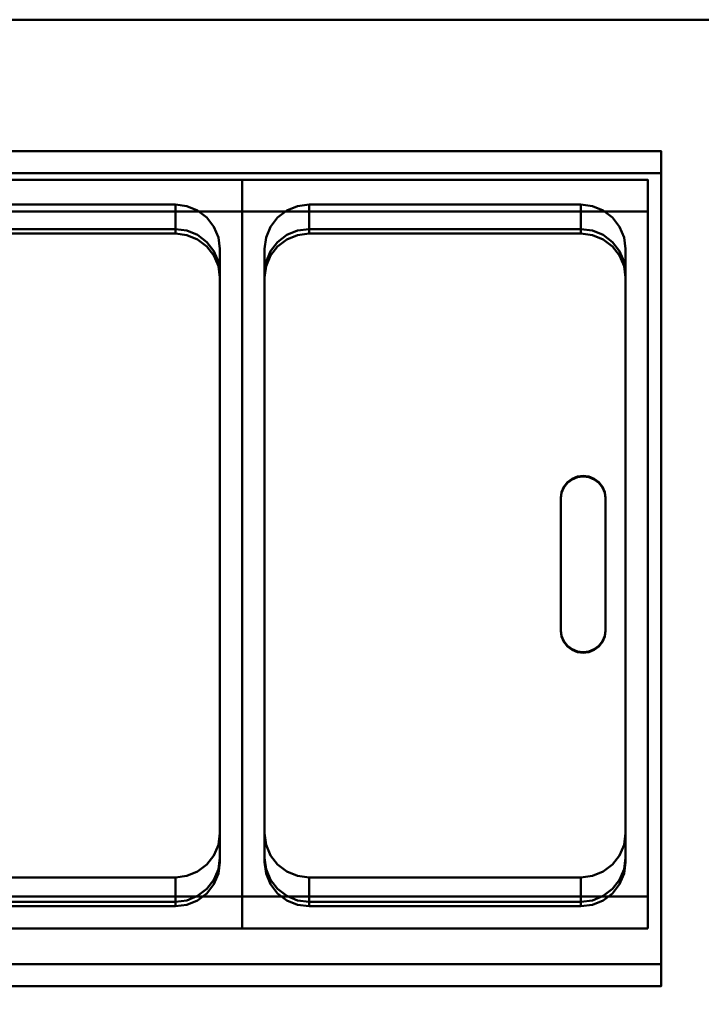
# Model space of a CAD drawing. Header units: millimetres. Extents: x -1264 to 588, y -1214 to 732.
# Tile 11 of 18: x -402 to -96, y 290 to 732. Entities that reach past the tile are written whole.
import ezdxf

# ---------------------------------------------------------------- set-up
doc = ezdxf.new("R2010")
doc.units = ezdxf.units.MM
doc.layers.add('Q-SPCQ', color=7, linetype='Continuous', lineweight=30)

msp = doc.modelspace()

# ---------------------------------------------------------------- linework, layer by layer
at = {"layer": 'Q-SPCQ', "color": 7}
msp.add_line((536, 732), (-1263.7, 732), dxfattribs=at)
at = {"layer": 'Q-SPCQ', "lineweight": 40}
for points in [[(536, -8, 135), (-1264, -8, 135), (-1264, 732, 135), (536, 732, 135)], [(-1264, 732, 135), (-1264, 732, 1090), (536, 732, 1090), (536, 732, 135)], [(-114, 672.95, 1071.6), (-1236, 672.95, 1071.6), (-1236, 663.04, 1070.21), (-114, 663.04, 1070.21)], [(-114, 672.95, 1081.7), (-1236, 672.95, 1081.7), (-1236, 672.95, 1071.6), (-114, 672.95, 1071.6)], [(-114, 663.04, 1070.21), (-1236, 663.04, 1070.21), (-1236, 663.04, 1039.92), (-114, 663.04, 1039.92)], [(-302, 338.29, 905.52), (-484, 338.29, 905.52), (-484, 660.12, 950.75), (-302, 660.12, 950.75)], [(-302, 660.12, 950.75), (-484, 660.12, 950.75), (-484, 645.91, 1051.88), (-302, 645.91, 1051.88)], [(-302, 660.12, 950.75), (-302, 338.29, 905.52), (-302, 324.07, 1006.65), (-302, 645.91, 1051.88)], [(-120, 338.29, 905.52), (-302, 338.29, 905.52), (-302, 660.12, 950.75), (-120, 660.12, 950.75)], [(-120, 660.12, 950.75), (-302, 660.12, 950.75), (-302, 645.91, 1051.88), (-120, 645.91, 1051.88)], [(-302, 324.07, 1006.65), (-302, 338.29, 905.52), (-302, 660.12, 950.75), (-302, 645.91, 1051.88)], [(-120, 324.07, 1006.65), (-120, 338.29, 905.52), (-120, 660.12, 950.75), (-120, 645.91, 1051.88)], [(-332, 648.96, 958.32), (-332, 637.99, 1036.39), (-454, 637.99, 1036.39), (-454, 648.96, 958.32)], [(-150, 648.96, 958.32), (-150, 637.99, 1036.39), (-272, 637.99, 1036.39), (-272, 648.96, 958.32)], [(-312, 366.74, 918.65), (-312, 355.76, 996.73), (-312, 618.18, 1033.61), (-312, 629.16, 955.53)], [(-312, 366.74, 918.65), (-312, 353.78, 1010.86), (-312, 616.2, 1047.71), (-312, 629.16, 955.53)], [(-292, 629.16, 955.53), (-292, 618.18, 1033.61), (-292, 355.76, 996.73), (-292, 366.74, 918.65)], [(-292, 629.16, 955.53), (-292, 616.2, 1047.74), (-292, 353.78, 1010.83), (-292, 366.74, 918.65)], [(-130, 366.74, 918.65), (-130, 355.76, 996.73), (-130, 618.18, 1033.61), (-130, 629.16, 955.53)], [(-130, 366.74, 918.65), (-130, 353.78, 1010.86), (-130, 616.2, 1047.71), (-130, 629.16, 955.53)], [(-454, 346.93, 915.87), (-454, 335.96, 993.95), (-332, 335.96, 993.95), (-332, 346.93, 915.87)], [(-272, 346.93, 915.87), (-272, 335.96, 993.95), (-150, 335.96, 993.95), (-150, 346.93, 915.87)], [(-302, 324.07, 1006.65), (-484, 324.07, 1006.65), (-484, 338.29, 905.52), (-302, 338.29, 905.52)], [(-120, 324.07, 1006.65), (-302, 324.07, 1006.65), (-302, 338.29, 905.52), (-120, 338.29, 905.52)], [(-114, 308.04, 990.02), (-1236, 308.04, 990.02), (-1236, 308.04, 1020.32), (-114, 308.04, 1020.32)], [(-114, 308.04, 1020.32), (-1236, 308.04, 1020.32), (-1236, 298.14, 1018.93), (-114, 298.14, 1018.93)], [(-114, 298.14, 1018.93), (-1236, 298.14, 1018.93), (-1236, 298.14, 1029.02), (-114, 298.14, 1029.02)]]:
    msp.add_3dface(points, dxfattribs=at)
for points, invisible_edges in [([(-1264, 732, 1090), (-1236, 672.95, 1081.7), (-114, 672.95, 1081.7), (536, 732, 1090)], 5), ([(-72, 672.95, 1081.7), (507, 672.95, 1081.7), (536, 732, 1090), (-114, 672.95, 1081.7)], 14), ([(-114, 298.14, 1029.02), (-72, 298.14, 1029.02), (-72, 672.95, 1081.7), (-114, 672.95, 1081.7)], 5), ([(-114, 672.95, 1081.7), (-114, 672.95, 1071.6), (-114, 663.04, 1070.21), (-114, 298.14, 1029.02)], 4), ([(-696, 637.99, 1036.39), (-636, 637.99, 1036.39), (-114, 663.04, 1039.92), (-1236, 663.04, 1039.92)], 11), ([(-114, 663.04, 1039.92), (-636, 637.99, 1036.39), (-514, 637.99, 1036.39), (-454, 637.99, 1036.39)], 13), ([(-114, 663.04, 1039.92), (-454, 637.99, 1036.39), (-332, 637.99, 1036.39)], 13), ([(-272, 637.99, 1036.39), (-150, 637.99, 1036.39), (-114, 663.04, 1039.92), (-332, 637.99, 1036.39)], 14), ([(-150, 637.99, 1036.39), (-144.82, 637.31, 1036.3), (-114, 663.04, 1039.92)], 14), ([(-140, 635.34, 1036.02), (-114, 663.04, 1039.92), (-144.82, 637.31, 1036.3)], 3), ([(-114, 663.04, 1039.92), (-140, 635.34, 1036.02), (-135.86, 632.19, 1035.58)], 13), ([(-132.68, 628.09, 1035), (-114, 663.04, 1039.92), (-135.86, 632.19, 1035.58)], 3), ([(-114, 663.04, 1039.92), (-132.68, 628.09, 1035), (-130.68, 623.31, 1034.33)], 13), ([(-114, 663.04, 1039.92), (-130.68, 623.31, 1034.33), (-130, 618.18, 1033.61)], 13), ([(-114, 663.04, 1039.92), (-130, 355.76, 996.73), (-114, 308.04, 990.02)], 3), ([(-130, 355.76, 996.73), (-114, 663.04, 1039.92), (-130, 618.18, 1033.61)], 3), ([(-114, 663.04, 1039.92), (-114, 308.04, 990.02), (-114, 308.04, 1020.32), (-114, 663.04, 1070.21)], 4), ([(-114, 308.04, 1020.32), (-114, 298.14, 1018.93), (-114, 298.14, 1029.02), (-114, 663.04, 1070.21)], 12), ([(-454, 636.01, 1050.49), (-332, 636.01, 1050.49), (-302, 645.91, 1051.88), (-484, 645.91, 1051.88)], 10), ([(-474, 629.16, 955.53), (-312, 629.16, 955.53), (-332, 648.96, 958.32), (-454, 648.96, 958.32)], 11), ([(-474, 629.16, 955.53), (-312, 629.16, 955.53), (-332, 648.96, 958.32), (-454, 648.96, 958.32)], 11), ([(-332, 648.96, 958.32), (-332, 636, 1050.53), (-454, 636.01, 1050.49)], 12), ([(-454, 636.01, 1050.49), (-454, 648.96, 958.32), (-332, 648.96, 958.32)], 12), ([(-312, 629.16, 955.53), (-312.68, 634.28, 956.26), (-332, 648.96, 958.32)], 14), ([(-317.86, 643.16, 957.5), (-326.82, 648.29, 958.22), (-332, 648.96, 958.32)], 13), ([(-326.82, 637.31, 1036.3), (-332, 637.99, 1036.39), (-332, 648.96, 958.32), (-326.82, 648.29, 958.22)], 8), ([(-312, 629.16, 955.53), (-312.68, 634.28, 956.26), (-332, 648.96, 958.32)], 14), ([(-317.86, 643.16, 957.5), (-326.82, 648.29, 958.22), (-332, 648.96, 958.32)], 13), ([(-326.82, 648.29, 958.22), (-326.82, 635.33, 1050.39), (-332, 648.96, 958.32)], 3), ([(-332, 636, 1050.53), (-332, 648.96, 958.32), (-326.82, 635.33, 1050.39)], 2), ([(-332, 636.01, 1050.49), (-326.82, 635.33, 1050.39), (-302, 645.91, 1051.88)], 14), ([(-326.82, 648.29, 958.22), (-317.86, 643.16, 957.5), (-322, 646.31, 957.95)], 1), ([(-326.82, 648.29, 958.22), (-322, 635.34, 1036.02), (-326.82, 637.31, 1036.3)], 13), ([(-322, 635.34, 1036.02), (-326.82, 648.29, 958.22), (-322, 646.31, 957.95)], 13), ([(-326.82, 648.29, 958.22), (-317.86, 643.16, 957.5), (-322, 646.31, 957.95)], 1), ([(-322, 633.35, 1050.12), (-326.82, 635.33, 1050.39), (-326.82, 648.29, 958.22)], 14), ([(-326.82, 648.29, 958.22), (-322, 646.31, 957.95), (-322, 633.35, 1050.12)], 14), ([(-326.82, 635.33, 1050.39), (-322, 633.35, 1050.12), (-302, 645.91, 1051.88)], 14), ([(-322, 646.31, 957.95), (-317.86, 643.16, 957.5), (-317.86, 632.19, 1035.58), (-322, 635.34, 1036.02)], 10), ([(-317.86, 630.21, 1049.67), (-322, 633.35, 1050.12), (-322, 646.31, 957.95), (-317.86, 643.16, 957.5)], 10), ([(-322, 633.35, 1050.12), (-317.86, 630.21, 1049.67), (-302, 645.91, 1051.88)], 14), ([(-314.68, 626.11, 1049.1), (-302, 645.91, 1051.88), (-317.86, 630.21, 1049.67)], 3), ([(-302, 645.91, 1051.88), (-314.68, 626.11, 1049.1), (-312.68, 621.33, 1048.43)], 13), ([(-312.68, 621.33, 1048.43), (-312, 616.2, 1047.71), (-302, 645.91, 1051.88)], 14), ([(-302, 645.91, 1051.88), (-312, 616.2, 1047.71), (-312, 353.78, 1010.83)], 13), ([(-312, 353.78, 1010.83), (-302, 324.07, 1006.65), (-302, 645.91, 1051.88)], 13), ([(-272, 636.01, 1050.49), (-150, 636.01, 1050.49), (-120, 645.91, 1051.88), (-302, 645.91, 1051.88)], 10), ([(-277.18, 635.33, 1050.39), (-272, 636.01, 1050.49), (-302, 645.91, 1051.88)], 14), ([(-286.14, 630.21, 1049.67), (-282, 633.35, 1050.12), (-302, 645.91, 1051.88)], 14), ([(-277.18, 635.33, 1050.39), (-302, 645.91, 1051.88), (-282, 633.35, 1050.12)], 3), ([(-289.32, 626.11, 1049.1), (-302, 645.91, 1051.88), (-291.32, 621.33, 1048.43)], 3), ([(-302, 645.91, 1051.88), (-289.32, 626.11, 1049.1), (-286.14, 630.21, 1049.67)], 13), ([(-292, 616.2, 1047.71), (-291.32, 621.33, 1048.43), (-302, 645.91, 1051.88)], 14), ([(-302, 645.91, 1051.88), (-292, 353.78, 1010.83), (-292, 616.2, 1047.71)], 13), ([(-292, 353.78, 1010.83), (-302, 645.91, 1051.88), (-302, 324.07, 1006.65)], 13), ([(-292, 629.16, 955.53), (-130, 629.16, 955.53), (-150, 648.96, 958.32), (-272, 648.96, 958.32)], 11), ([(-292, 629.16, 955.53), (-272, 648.96, 958.32), (-291.32, 634.28, 956.26)], 3), ([(-292, 629.16, 955.53), (-130, 629.16, 955.53), (-150, 648.96, 958.32), (-272, 648.96, 958.32)], 11), ([(-292, 629.16, 955.53), (-272, 648.96, 958.32), (-291.32, 634.28, 956.26)], 3), ([(-291.32, 634.28, 956.26), (-272, 648.96, 958.32), (-289.32, 639.06, 956.93)], 3), ([(-291.32, 634.28, 956.26), (-272, 648.96, 958.32), (-289.32, 639.06, 956.93)], 3), ([(-289.32, 639.06, 956.93), (-272, 648.96, 958.32), (-286.14, 643.16, 957.5)], 3), ([(-289.32, 639.06, 956.93), (-272, 648.96, 958.32), (-286.14, 643.16, 957.5)], 3), ([(-286.14, 643.16, 957.5), (-272, 648.96, 958.32), (-282, 646.31, 957.95)], 3), ([(-286.14, 643.16, 957.5), (-272, 648.96, 958.32), (-282, 646.31, 957.95)], 3), ([(-286.14, 643.16, 957.5), (-282, 646.31, 957.95), (-282, 635.34, 1036.02), (-286.14, 632.19, 1035.58)], 10), ([(-286.14, 643.16, 957.5), (-282, 646.31, 957.95), (-282, 633.35, 1050.12), (-286.14, 630.21, 1049.67)], 10), ([(-277.18, 648.29, 958.22), (-282, 646.31, 957.95), (-272, 648.96, 958.32)], 2), ([(-277.18, 648.29, 958.22), (-282, 646.31, 957.95), (-272, 648.96, 958.32)], 2), ([(-277.18, 648.29, 958.22), (-277.18, 637.31, 1036.3), (-282, 646.31, 957.95)], 3), ([(-277.18, 648.29, 958.22), (-277.18, 635.33, 1050.39), (-282, 646.31, 957.95)], 3), ([(-282, 646.31, 957.95), (-277.18, 637.31, 1036.3), (-282, 635.34, 1036.02)], 13), ([(-277.18, 635.33, 1050.39), (-282, 633.35, 1050.12), (-282, 646.31, 957.95)], 14), ([(-272, 637.99, 1036.39), (-277.18, 637.31, 1036.3), (-277.18, 648.29, 958.22), (-272, 648.96, 958.32)], 2), ([(-277.18, 648.29, 958.22), (-272, 648.96, 958.32), (-272, 636.01, 1050.49)], 12), ([(-272, 636.01, 1050.49), (-277.18, 635.33, 1050.39), (-277.18, 648.29, 958.22)], 14), ([(-150, 648.96, 958.32), (-150, 636, 1050.53), (-272, 636.01, 1050.49)], 12), ([(-272, 636.01, 1050.49), (-272, 648.96, 958.32), (-150, 648.96, 958.32)], 12), ([(-135.86, 643.16, 957.5), (-144.82, 648.29, 958.22), (-150, 648.96, 958.32)], 13), ([(-150, 648.96, 958.32), (-132.68, 639.06, 956.93), (-135.86, 643.16, 957.5)], 13), ([(-144.82, 637.31, 1036.3), (-150, 637.99, 1036.39), (-150, 648.96, 958.32), (-144.82, 648.29, 958.22)], 8), ([(-135.86, 643.16, 957.5), (-144.82, 648.29, 958.22), (-150, 648.96, 958.32)], 13), ([(-150, 648.96, 958.32), (-132.68, 639.06, 956.93), (-135.86, 643.16, 957.5)], 13), ([(-144.82, 648.29, 958.22), (-144.82, 635.33, 1050.39), (-150, 648.96, 958.32)], 3), ([(-150, 636, 1050.53), (-150, 648.96, 958.32), (-144.82, 635.33, 1050.39)], 2), ([(-150, 636.01, 1050.49), (-144.82, 635.33, 1050.39), (-120, 645.91, 1051.88)], 14), ([(-144.82, 648.29, 958.22), (-135.86, 643.16, 957.5), (-140, 646.31, 957.95)], 1), ([(-144.82, 648.29, 958.22), (-140, 635.34, 1036.02), (-144.82, 637.31, 1036.3)], 13), ([(-140, 635.34, 1036.02), (-144.82, 648.29, 958.22), (-140, 646.31, 957.95)], 13), ([(-144.82, 648.29, 958.22), (-135.86, 643.16, 957.5), (-140, 646.31, 957.95)], 1), ([(-140, 633.35, 1050.12), (-144.82, 635.33, 1050.39), (-144.82, 648.29, 958.22)], 14), ([(-144.82, 648.29, 958.22), (-140, 646.31, 957.95), (-140, 633.35, 1050.12)], 14), ([(-144.82, 635.33, 1050.39), (-140, 633.35, 1050.12), (-120, 645.91, 1051.88)], 14), ([(-140, 646.31, 957.95), (-135.86, 643.16, 957.5), (-135.86, 632.19, 1035.58), (-140, 635.34, 1036.02)], 10), ([(-135.86, 630.21, 1049.67), (-140, 633.35, 1050.12), (-140, 646.31, 957.95), (-135.86, 643.16, 957.5)], 10), ([(-140, 633.35, 1050.12), (-135.86, 630.21, 1049.67), (-120, 645.91, 1051.88)], 14), ([(-132.68, 626.11, 1049.1), (-120, 645.91, 1051.88), (-135.86, 630.21, 1049.67)], 3), ([(-120, 645.91, 1051.88), (-132.68, 626.11, 1049.1), (-130.68, 621.33, 1048.43)], 13), ([(-130.68, 621.33, 1048.43), (-130, 616.2, 1047.71), (-120, 645.91, 1051.88)], 14), ([(-120, 645.91, 1051.88), (-130, 616.2, 1047.71), (-130, 353.78, 1010.83)], 13), ([(-130, 353.78, 1010.83), (-120, 324.07, 1006.65), (-120, 645.91, 1051.88)], 13), ([(-314.68, 639.06, 956.93), (-317.86, 643.16, 957.5), (-312.68, 634.28, 956.26)], 2), ([(-317.86, 643.16, 957.5), (-314.68, 639.06, 956.93), (-314.68, 628.09, 1035), (-317.86, 632.19, 1035.58)], 10), ([(-314.68, 639.06, 956.93), (-317.86, 643.16, 957.5), (-312.68, 634.28, 956.26)], 2), ([(-314.68, 639.06, 956.93), (-314.68, 626.11, 1049.1), (-317.86, 643.16, 957.5)], 3), ([(-317.86, 630.21, 1049.67), (-317.86, 643.16, 957.5), (-314.68, 626.11, 1049.1)], 3), ([(-289.32, 639.06, 956.93), (-286.14, 643.16, 957.5), (-286.14, 632.19, 1035.58), (-289.32, 628.09, 1035)], 10), ([(-289.32, 639.06, 956.93), (-286.14, 643.16, 957.5), (-286.14, 630.21, 1049.67)], 14), ([(-135.86, 643.16, 957.5), (-132.68, 639.06, 956.93), (-132.68, 628.09, 1035), (-135.86, 632.19, 1035.58)], 10), ([(-132.68, 639.06, 956.93), (-132.68, 626.11, 1049.1), (-135.86, 643.16, 957.5)], 3), ([(-135.86, 630.21, 1049.67), (-135.86, 643.16, 957.5), (-132.68, 626.11, 1049.1)], 3), ([(-277.18, 637.31, 1036.3), (-272, 637.99, 1036.39), (-332, 637.99, 1036.39), (-326.82, 637.31, 1036.3)], 10), ([(-326.82, 637.31, 1036.3), (-322, 635.34, 1036.02), (-282, 635.34, 1036.02), (-277.18, 637.31, 1036.3)], 10), ([(-314.68, 639.06, 956.93), (-312.68, 623.31, 1034.33), (-314.68, 628.09, 1035)], 13), ([(-312.68, 634.28, 956.26), (-312.68, 623.31, 1034.33), (-314.68, 639.06, 956.93)], 3), ([(-312.68, 621.33, 1048.43), (-314.68, 626.11, 1049.1), (-314.68, 639.06, 956.93), (-312.68, 634.28, 956.26)], 10), ([(-289.32, 628.09, 1035), (-291.32, 634.28, 956.26), (-289.32, 639.06, 956.93)], 13), ([(-289.32, 626.11, 1049.1), (-291.32, 621.33, 1048.43), (-291.32, 634.28, 956.26), (-289.32, 639.06, 956.93)], 10), ([(-289.32, 639.06, 956.93), (-286.14, 630.21, 1049.67), (-289.32, 626.11, 1049.1)], 13), ([(-130.68, 634.28, 956.26), (-132.68, 639.06, 956.93), (-130, 629.16, 955.53)], 2), ([(-132.68, 639.06, 956.93), (-130.68, 623.31, 1034.33), (-132.68, 628.09, 1035)], 13), ([(-130.68, 634.28, 956.26), (-130.68, 623.31, 1034.33), (-132.68, 639.06, 956.93)], 3), ([(-130.68, 634.28, 956.26), (-132.68, 639.06, 956.93), (-130, 629.16, 955.53)], 2), ([(-130.68, 621.33, 1048.43), (-132.68, 626.11, 1049.1), (-132.68, 639.06, 956.93), (-130.68, 634.28, 956.26)], 10), ([(-286.14, 632.19, 1035.58), (-282, 635.34, 1036.02), (-322, 635.34, 1036.02), (-317.86, 632.19, 1035.58)], 10), ([(-317.86, 632.19, 1035.58), (-314.68, 628.09, 1035), (-289.32, 628.09, 1035), (-286.14, 632.19, 1035.58)], 10), ([(-312.68, 634.28, 956.26), (-312, 618.18, 1033.61), (-312.68, 623.31, 1034.33)], 13), ([(-312.68, 634.28, 956.26), (-312, 629.16, 955.53), (-312, 618.18, 1033.61)], 12), ([(-312, 616.2, 1047.71), (-312.68, 621.33, 1048.43), (-312.68, 634.28, 956.26)], 14), ([(-312.68, 634.28, 956.26), (-312, 629.16, 955.53), (-312, 616.2, 1047.71)], 12), ([(-291.32, 634.28, 956.26), (-291.32, 623.31, 1034.33), (-292, 629.16, 955.53)], 3), ([(-291.32, 634.28, 956.26), (-291.32, 621.33, 1048.43), (-292, 629.16, 955.53)], 3), ([(-291.32, 634.28, 956.26), (-289.32, 628.09, 1035), (-291.32, 623.31, 1034.33)], 13), ([(-130.68, 634.28, 956.26), (-130, 618.18, 1033.61), (-130.68, 623.31, 1034.33)], 13), ([(-130.68, 634.28, 956.26), (-130, 629.16, 955.53), (-130, 618.18, 1033.61)], 12), ([(-130, 616.2, 1047.71), (-130.68, 621.33, 1048.43), (-130.68, 634.28, 956.26)], 14), ([(-130.68, 634.28, 956.26), (-130, 629.16, 955.53), (-130, 616.2, 1047.71)], 12), ([(-474, 366.74, 918.65), (-312, 366.74, 918.65), (-312, 629.16, 955.53), (-474, 629.16, 955.53)], 5), ([(-474, 366.74, 918.65), (-312, 366.74, 918.65), (-312, 629.16, 955.53), (-474, 629.16, 955.53)], 5), ([(-291.32, 623.31, 1034.33), (-289.32, 628.09, 1035), (-314.68, 628.09, 1035), (-312.68, 623.31, 1034.33)], 10), ([(-292, 366.74, 918.65), (-130, 366.74, 918.65), (-130, 629.16, 955.53), (-292, 629.16, 955.53)], 5), ([(-292, 629.16, 955.53), (-291.32, 623.31, 1034.33), (-292, 618.18, 1033.61)], 1), ([(-292, 366.74, 918.65), (-130, 366.74, 918.65), (-130, 629.16, 955.53), (-292, 629.16, 955.53)], 5), ([(-292, 616.2, 1047.74), (-292, 629.16, 955.53), (-291.32, 621.33, 1048.43)], 2), ([(-312.68, 623.31, 1034.33), (-312, 618.18, 1033.61), (-292, 618.18, 1033.61), (-291.32, 623.31, 1034.33)], 10), ([(-312, 618.18, 1033.61), (-312, 355.76, 996.73), (-292, 355.76, 996.73), (-292, 618.18, 1033.61)], 10), ([(-332, 346.93, 915.87), (-312, 366.74, 918.65), (-474, 366.74, 918.65), (-454, 346.93, 915.87)], 7), ([(-332, 346.93, 915.87), (-312, 366.74, 918.65), (-474, 366.74, 918.65), (-454, 346.93, 915.87)], 7), ([(-312.68, 361.61, 917.93), (-312, 366.74, 918.65), (-332, 346.93, 915.87)], 14), ([(-312.68, 361.61, 917.93), (-312, 366.74, 918.65), (-332, 346.93, 915.87)], 14), ([(-312, 366.74, 918.65), (-312.68, 350.64, 996.01), (-312, 355.76, 996.73)], 1), ([(-312.68, 361.61, 917.93), (-312.68, 350.64, 996.01), (-312, 366.74, 918.65)], 3), ([(-312.68, 361.61, 917.93), (-312.68, 348.66, 1010.1), (-312, 366.74, 918.65)], 3), ([(-312, 353.78, 1010.86), (-312, 366.74, 918.65), (-312.68, 348.66, 1010.1)], 2), ([(-150, 346.93, 915.87), (-130, 366.74, 918.65), (-292, 366.74, 918.65), (-272, 346.93, 915.87)], 7), ([(-291.32, 361.61, 917.93), (-272, 346.93, 915.87), (-292, 366.74, 918.65)], 3), ([(-291.32, 361.61, 917.93), (-292, 366.74, 918.65), (-292, 355.76, 996.73)], 12), ([(-150, 346.93, 915.87), (-130, 366.74, 918.65), (-292, 366.74, 918.65), (-272, 346.93, 915.87)], 7), ([(-291.32, 361.61, 917.93), (-272, 346.93, 915.87), (-292, 366.74, 918.65)], 3), ([(-291.32, 361.61, 917.93), (-292, 366.74, 918.65), (-292, 353.78, 1010.83)], 12), ([(-130.68, 361.61, 917.93), (-130, 366.74, 918.65), (-150, 346.93, 915.87)], 14), ([(-130.68, 361.61, 917.93), (-130, 366.74, 918.65), (-150, 346.93, 915.87)], 14), ([(-130, 366.74, 918.65), (-130.68, 350.64, 996.01), (-130, 355.76, 996.73)], 1), ([(-130.68, 361.61, 917.93), (-130.68, 350.64, 996.01), (-130, 366.74, 918.65)], 3), ([(-130.68, 361.61, 917.93), (-130.68, 348.66, 1010.1), (-130, 366.74, 918.65)], 3), ([(-130, 353.78, 1010.86), (-130, 366.74, 918.65), (-130.68, 348.66, 1010.1)], 2), ([(-314.68, 356.83, 917.26), (-312.68, 361.61, 917.93), (-332, 346.93, 915.87)], 14), ([(-314.68, 356.83, 917.26), (-312.68, 361.61, 917.93), (-332, 346.93, 915.87)], 14), ([(-312.68, 361.61, 917.93), (-314.68, 345.86, 995.34), (-312.68, 350.64, 996.01)], 13), ([(-314.68, 345.86, 995.34), (-312.68, 361.61, 917.93), (-314.68, 356.83, 917.26)], 13), ([(-314.68, 343.88, 1009.43), (-312.68, 348.66, 1010.1), (-312.68, 361.61, 917.93), (-314.68, 356.83, 917.26)], 10), ([(-291.32, 361.61, 917.93), (-292, 355.76, 996.73), (-291.32, 350.64, 996.01)], 13), ([(-292, 353.78, 1010.83), (-291.32, 348.66, 1010.1), (-291.32, 361.61, 917.93)], 14), ([(-282, 349.58, 916.24), (-291.32, 361.61, 917.93), (-289.32, 356.83, 917.26)], 13), ([(-291.32, 361.61, 917.93), (-291.32, 350.64, 996.01), (-289.32, 356.83, 917.26)], 3), ([(-282, 349.58, 916.24), (-291.32, 361.61, 917.93), (-289.32, 356.83, 917.26)], 13), ([(-291.32, 348.66, 1010.1), (-289.32, 343.88, 1009.43), (-289.32, 356.83, 917.26), (-291.32, 361.61, 917.93)], 10), ([(-132.68, 356.83, 917.26), (-130.68, 361.61, 917.93), (-150, 346.93, 915.87)], 14), ([(-132.68, 356.83, 917.26), (-130.68, 361.61, 917.93), (-150, 346.93, 915.87)], 14), ([(-130.68, 361.61, 917.93), (-132.68, 345.86, 995.34), (-130.68, 350.64, 996.01)], 13), ([(-132.68, 345.86, 995.34), (-130.68, 361.61, 917.93), (-132.68, 356.83, 917.26)], 13), ([(-132.68, 343.88, 1009.43), (-130.68, 348.66, 1010.1), (-130.68, 361.61, 917.93), (-132.68, 356.83, 917.26)], 10), ([(-322, 349.58, 916.24), (-317.86, 352.73, 916.69), (-314.68, 356.83, 917.26)], 12), ([(-322, 349.58, 916.24), (-317.86, 352.73, 916.69), (-314.68, 356.83, 917.26)], 12), ([(-317.86, 352.73, 916.69), (-317.86, 341.76, 994.76), (-314.68, 356.83, 917.26)], 3), ([(-314.68, 345.86, 995.34), (-314.68, 356.83, 917.26), (-317.86, 341.76, 994.76)], 3), ([(-314.68, 356.83, 917.26), (-317.86, 339.78, 1008.86), (-314.68, 343.88, 1009.43)], 13), ([(-314.68, 356.83, 917.26), (-317.86, 352.73, 916.69), (-317.86, 339.78, 1008.86)], 14), ([(-292, 355.76, 996.73), (-312, 355.76, 996.73), (-312.68, 350.64, 996.01), (-291.32, 350.64, 996.01)], 5), ([(-312, 353.78, 1010.83), (-312.68, 348.66, 1010.1), (-302, 324.07, 1006.65)], 14), ([(-291.32, 348.66, 1010.1), (-292, 353.78, 1010.83), (-302, 324.07, 1006.65)], 14), ([(-289.32, 356.83, 917.26), (-291.32, 350.64, 996.01), (-289.32, 345.86, 995.34)], 13), ([(-289.32, 356.83, 917.26), (-286.14, 352.73, 916.69), (-282, 349.58, 916.24)], 12), ([(-289.32, 356.83, 917.26), (-289.32, 345.86, 995.34), (-286.14, 352.73, 916.69)], 3), ([(-289.32, 356.83, 917.26), (-286.14, 352.73, 916.69), (-282, 349.58, 916.24)], 12), ([(-289.32, 356.83, 917.26), (-289.32, 343.88, 1009.43), (-286.14, 352.73, 916.69)], 3), ([(-140, 349.58, 916.24), (-135.86, 352.73, 916.69), (-132.68, 356.83, 917.26)], 12), ([(-140, 349.58, 916.24), (-135.86, 352.73, 916.69), (-132.68, 356.83, 917.26)], 12), ([(-135.86, 352.73, 916.69), (-135.86, 341.76, 994.76), (-132.68, 356.83, 917.26)], 3), ([(-132.68, 345.86, 995.34), (-132.68, 356.83, 917.26), (-135.86, 341.76, 994.76)], 3), ([(-132.68, 356.83, 917.26), (-135.86, 339.78, 1008.86), (-132.68, 343.88, 1009.43)], 13), ([(-132.68, 356.83, 917.26), (-135.86, 352.73, 916.69), (-135.86, 339.78, 1008.86)], 14), ([(-114, 308.04, 990.02), (-130, 355.76, 996.73), (-130.68, 350.64, 996.01)], 13), ([(-130, 353.78, 1010.83), (-130.68, 348.66, 1010.1), (-120, 324.07, 1006.65)], 14), ([(-322, 349.58, 916.24), (-332, 346.93, 915.87), (-326.82, 347.6, 915.97)], 1), ([(-322, 349.58, 916.24), (-332, 346.93, 915.87), (-326.82, 347.6, 915.97)], 1), ([(-322, 349.58, 916.24), (-326.82, 336.63, 994.04), (-322, 338.61, 994.32)], 13), ([(-326.82, 347.6, 915.97), (-326.82, 336.63, 994.04), (-322, 349.58, 916.24)], 3), ([(-326.82, 334.65, 1008.14), (-322, 336.63, 1008.41), (-322, 349.58, 916.24)], 14), ([(-326.82, 347.6, 915.97), (-326.82, 334.65, 1008.14), (-322, 349.58, 916.24)], 3), ([(-322, 349.58, 916.24), (-322, 338.61, 994.32), (-317.86, 352.73, 916.69)], 3), ([(-317.86, 341.76, 994.76), (-317.86, 352.73, 916.69), (-322, 338.61, 994.32)], 3), ([(-322, 349.58, 916.24), (-322, 336.63, 1008.41), (-317.86, 352.73, 916.69)], 3), ([(-317.86, 339.78, 1008.86), (-317.86, 352.73, 916.69), (-322, 336.63, 1008.41)], 3), ([(-314.68, 345.86, 995.34), (-289.32, 345.86, 995.34), (-291.32, 350.64, 996.01), (-312.68, 350.64, 996.01)], 5), ([(-286.14, 341.76, 994.76), (-286.14, 352.73, 916.69), (-289.32, 345.86, 995.34)], 3), ([(-286.14, 339.78, 1008.86), (-286.14, 352.73, 916.69), (-289.32, 343.88, 1009.43)], 3), ([(-286.14, 352.73, 916.69), (-286.14, 341.76, 994.76), (-282, 349.58, 916.24)], 3), ([(-282, 349.58, 916.24), (-286.14, 352.73, 916.69), (-286.14, 339.78, 1008.86)], 14), ([(-282, 338.61, 994.32), (-282, 349.58, 916.24), (-286.14, 341.76, 994.76)], 3), ([(-282, 349.58, 916.24), (-286.14, 339.78, 1008.86), (-282, 336.63, 1008.41)], 13), ([(-282, 349.58, 916.24), (-277.18, 347.6, 915.97), (-272, 346.93, 915.87)], 12), ([(-282, 338.61, 994.32), (-277.18, 347.6, 915.97), (-282, 349.58, 916.24)], 13), ([(-282, 349.58, 916.24), (-277.18, 347.6, 915.97), (-272, 346.93, 915.87)], 12), ([(-277.18, 347.6, 915.97), (-282, 349.58, 916.24), (-282, 336.63, 1008.41)], 14), ([(-140, 349.58, 916.24), (-150, 346.93, 915.87), (-144.82, 347.6, 915.97)], 1), ([(-140, 349.58, 916.24), (-150, 346.93, 915.87), (-144.82, 347.6, 915.97)], 1), ([(-140, 349.58, 916.24), (-144.82, 336.63, 994.04), (-140, 338.61, 994.32)], 13), ([(-144.82, 347.6, 915.97), (-144.82, 336.63, 994.04), (-140, 349.58, 916.24)], 3), ([(-144.82, 334.65, 1008.14), (-140, 336.63, 1008.41), (-140, 349.58, 916.24)], 14), ([(-144.82, 347.6, 915.97), (-144.82, 334.65, 1008.14), (-140, 349.58, 916.24)], 3), ([(-140, 349.58, 916.24), (-140, 338.61, 994.32), (-135.86, 352.73, 916.69)], 3), ([(-135.86, 341.76, 994.76), (-135.86, 352.73, 916.69), (-140, 338.61, 994.32)], 3), ([(-140, 349.58, 916.24), (-140, 336.63, 1008.41), (-135.86, 352.73, 916.69)], 3), ([(-135.86, 339.78, 1008.86), (-135.86, 352.73, 916.69), (-140, 336.63, 1008.41)], 3), ([(-114, 308.04, 990.02), (-130.68, 350.64, 996.01), (-132.68, 345.86, 995.34)], 13), ([(-454, 346.93, 915.87), (-454, 333.97, 1008.08), (-332, 333.98, 1008.04)], 12), ([(-332, 333.98, 1008.04), (-332, 346.93, 915.87), (-454, 346.93, 915.87)], 12), ([(-326.82, 347.6, 915.97), (-332, 335.96, 993.95), (-326.82, 336.63, 994.04)], 13), ([(-326.82, 347.6, 915.97), (-332, 346.93, 915.87), (-332, 335.96, 993.95)], 12), ([(-332, 333.98, 1008.04), (-326.82, 334.65, 1008.14), (-326.82, 347.6, 915.97)], 14), ([(-326.82, 347.6, 915.97), (-332, 346.93, 915.87), (-332, 333.98, 1008.04)], 12), ([(-317.86, 341.76, 994.76), (-286.14, 341.76, 994.76), (-289.32, 345.86, 995.34), (-314.68, 345.86, 995.34)], 5), ([(-314.68, 343.88, 1009.43), (-302, 324.07, 1006.65), (-312.68, 348.66, 1010.1)], 3), ([(-302, 324.07, 1006.65), (-289.32, 343.88, 1009.43), (-291.32, 348.66, 1010.1)], 13), ([(-282, 338.61, 994.32), (-277.18, 336.63, 994.04), (-277.18, 347.6, 915.97)], 14), ([(-282, 336.63, 1008.41), (-277.18, 334.65, 1008.14), (-277.18, 347.6, 915.97)], 14), ([(-277.18, 336.63, 994.04), (-272, 335.96, 993.95), (-277.18, 347.6, 915.97)], 14), ([(-277.18, 347.6, 915.97), (-272, 335.96, 993.95), (-272, 346.93, 915.87)], 1), ([(-277.18, 347.6, 915.97), (-277.18, 334.65, 1008.14), (-272, 346.93, 915.87)], 3), ([(-272, 333.97, 1008.08), (-272, 346.93, 915.87), (-277.18, 334.65, 1008.14)], 2), ([(-272, 346.93, 915.87), (-272, 333.97, 1008.08), (-150, 333.98, 1008.04)], 12), ([(-150, 333.98, 1008.04), (-150, 346.93, 915.87), (-272, 346.93, 915.87)], 12), ([(-144.82, 347.6, 915.97), (-150, 335.96, 993.95), (-144.82, 336.63, 994.04)], 13), ([(-144.82, 347.6, 915.97), (-150, 346.93, 915.87), (-150, 335.96, 993.95)], 12), ([(-150, 333.98, 1008.04), (-144.82, 334.65, 1008.14), (-144.82, 347.6, 915.97)], 14), ([(-144.82, 347.6, 915.97), (-150, 346.93, 915.87), (-150, 333.98, 1008.04)], 12), ([(-132.68, 345.86, 995.34), (-135.86, 341.76, 994.76), (-114, 308.04, 990.02)], 14), ([(-132.68, 343.88, 1009.43), (-120, 324.07, 1006.65), (-130.68, 348.66, 1010.1)], 3), ([(-322, 338.61, 994.32), (-282, 338.61, 994.32), (-286.14, 341.76, 994.76), (-317.86, 341.76, 994.76)], 5), ([(-302, 324.07, 1006.65), (-314.68, 343.88, 1009.43), (-317.86, 339.78, 1008.86)], 13), ([(-289.32, 343.88, 1009.43), (-302, 324.07, 1006.65), (-286.14, 339.78, 1008.86)], 3), ([(-114, 308.04, 990.02), (-135.86, 341.76, 994.76), (-140, 338.61, 994.32)], 13), ([(-120, 324.07, 1006.65), (-132.68, 343.88, 1009.43), (-135.86, 339.78, 1008.86)], 13), ([(-696, 335.96, 993.95), (-818, 335.96, 993.95), (-1236, 308.04, 990.02), (-114, 308.04, 990.02)], 10), ([(-514, 335.96, 993.95), (-636, 335.96, 993.95), (-114, 308.04, 990.02), (-454, 335.96, 993.95)], 14), ([(-114, 308.04, 990.02), (-332, 335.96, 993.95), (-454, 335.96, 993.95)], 13), ([(-277.18, 336.63, 994.04), (-326.82, 336.63, 994.04), (-332, 335.96, 993.95), (-272, 335.96, 993.95)], 5), ([(-114, 308.04, 990.02), (-150, 335.96, 993.95), (-272, 335.96, 993.95), (-332, 335.96, 993.95)], 13), ([(-282, 338.61, 994.32), (-322, 338.61, 994.32), (-326.82, 336.63, 994.04), (-277.18, 336.63, 994.04)], 5), ([(-322, 336.63, 1008.41), (-326.82, 334.65, 1008.14), (-302, 324.07, 1006.65)], 14), ([(-317.86, 339.78, 1008.86), (-322, 336.63, 1008.41), (-302, 324.07, 1006.65)], 14), ([(-282, 336.63, 1008.41), (-286.14, 339.78, 1008.86), (-302, 324.07, 1006.65)], 14), ([(-282, 336.63, 1008.41), (-302, 324.07, 1006.65), (-277.18, 334.65, 1008.14)], 3), ([(-144.82, 336.63, 994.04), (-150, 335.96, 993.95), (-114, 308.04, 990.02)], 14), ([(-114, 308.04, 990.02), (-140, 338.61, 994.32), (-144.82, 336.63, 994.04)], 13), ([(-140, 336.63, 1008.41), (-144.82, 334.65, 1008.14), (-120, 324.07, 1006.65)], 14), ([(-135.86, 339.78, 1008.86), (-140, 336.63, 1008.41), (-120, 324.07, 1006.65)], 14), ([(-302, 324.07, 1006.65), (-332, 333.98, 1008.04), (-454, 333.98, 1008.04), (-484, 324.07, 1006.65)], 5), ([(-326.82, 334.65, 1008.14), (-332, 333.98, 1008.04), (-302, 324.07, 1006.65)], 14), ([(-272, 333.98, 1008.04), (-277.18, 334.65, 1008.14), (-302, 324.07, 1006.65)], 14), ([(-120, 324.07, 1006.65), (-150, 333.98, 1008.04), (-272, 333.98, 1008.04), (-302, 324.07, 1006.65)], 5), ([(-144.82, 334.65, 1008.14), (-150, 333.98, 1008.04), (-120, 324.07, 1006.65)], 14), ([(-114, 298.14, 1029.02), (-1236, 298.14, 1029.02), (-1264, 242, 1021.13), (536, 242, 1021.13)], 10), ([(536, 242, 1021.13), (507, 298.14, 1029.02), (-72, 298.14, 1029.02), (-114, 298.14, 1029.02)], 13)]:
    msp.add_3dface(points, dxfattribs=dict(at, invisible_edges=invisible_edges))
at = {"layer": 'Q-SPCQ', "lineweight": 40, "transparency": 33554448}
for points in [[(-114, 672.95, 1071.6), (-504.08, 672.95, 1071.6), (-504.08, 672.95, 1077.66), (-114, 672.95, 1077.66)], [(-114, 298.14, 1018.93), (-504.08, 298.14, 1018.93), (-504.08, 672.95, 1071.6), (-114, 672.95, 1071.6)], [(-114, 672.95, 1077.66), (-114, 298.14, 1024.99), (-114, 298.14, 1018.93), (-114, 672.95, 1071.6)], [(-159, 517.36, 1053.53), (-159, 517.04, 1055.75), (-159, 457.63, 1047.4), (-159, 457.94, 1045.18)], [(-139, 457.94, 1045.18), (-139, 457.63, 1047.4), (-139, 517.04, 1055.75), (-139, 517.36, 1053.53)], [(-114, 298.14, 1024.99), (-504.08, 298.14, 1024.99), (-504.08, 298.14, 1018.93), (-114, 298.14, 1018.93)]]:
    msp.add_3dface(points, dxfattribs=at)
for points, invisible_edges in [([(-462, 524.05, 1056.73), (-156.07, 524.05, 1056.73), (-114, 672.95, 1077.66), (-504.08, 672.95, 1077.66)], 11), ([(-154, 525.62, 1056.96), (-114, 672.95, 1077.66), (-156.07, 524.05, 1056.73)], 3), ([(-154, 525.62, 1056.96), (-151.59, 526.61, 1057.09), (-114, 672.95, 1077.66)], 14), ([(-151.59, 526.61, 1057.09), (-149, 526.95, 1057.14), (-114, 672.95, 1077.66)], 14), ([(-146.41, 526.61, 1057.09), (-114, 672.95, 1077.66), (-149, 526.95, 1057.14)], 3), ([(-114, 672.95, 1077.66), (-146.41, 526.61, 1057.09), (-144, 525.62, 1056.96)], 13), ([(-114, 672.95, 1077.66), (-144, 525.62, 1056.96), (-141.93, 524.05, 1056.73)], 13), ([(-141.93, 524.05, 1056.73), (-140.34, 521.99, 1056.45), (-114, 672.95, 1077.66)], 14), ([(-139.34, 519.61, 1056.11), (-114, 672.95, 1077.66), (-140.34, 521.99, 1056.45)], 3), ([(-139.34, 519.61, 1056.11), (-139, 517.04, 1055.75), (-114, 672.95, 1077.66)], 14), ([(-114, 672.95, 1077.66), (-139, 517.04, 1055.75), (-139, 457.63, 1047.4)], 13), ([(-139, 457.63, 1047.4), (-114, 298.14, 1024.99), (-114, 672.95, 1077.66)], 13), ([(-154, 525.93, 1054.73), (-156.07, 524.36, 1054.51), (-151.59, 526.92, 1054.87)], 2), ([(-151.59, 526.92, 1054.87), (-151.59, 526.61, 1057.09), (-154, 525.62, 1056.96), (-154, 525.93, 1054.73)], 5), ([(-146.41, 526.92, 1054.87), (-149, 527.26, 1054.92), (-151.59, 526.92, 1054.87)], 12), ([(-151.59, 526.61, 1057.09), (-151.59, 526.92, 1054.87), (-149, 527.26, 1054.92), (-149, 526.95, 1057.14)], 5), ([(-146.41, 526.92, 1054.87), (-146.41, 526.61, 1057.09), (-149, 526.95, 1057.14), (-149, 527.26, 1054.92)], 5), ([(-146.41, 526.92, 1054.87), (-141.93, 524.36, 1054.51), (-144, 525.93, 1054.73)], 1), ([(-144, 525.93, 1054.73), (-144, 525.62, 1056.96), (-146.41, 526.61, 1057.09), (-146.41, 526.92, 1054.87)], 5), ([(-157.66, 521.99, 1056.45), (-156.07, 524.05, 1056.73), (-462, 524.05, 1056.73), (-460.41, 521.99, 1056.45)], 10), ([(-158.66, 519.61, 1056.11), (-157.66, 521.99, 1056.45), (-460.41, 521.99, 1056.45), (-459.42, 519.61, 1056.11)], 10), ([(-157.66, 522.31, 1054.22), (-158.66, 519.92, 1053.89), (-139.34, 519.92, 1053.89)], 14), ([(-157.66, 522.31, 1054.22), (-157.66, 521.99, 1056.45), (-158.66, 519.61, 1056.11), (-158.66, 519.92, 1053.89)], 5), ([(-156.07, 524.36, 1054.51), (-157.66, 522.31, 1054.22), (-139.34, 519.92, 1053.89)], 14), ([(-156.07, 524.05, 1056.73), (-157.66, 521.99, 1056.45), (-156.07, 524.36, 1054.51)], 14), ([(-157.66, 521.99, 1056.45), (-157.66, 522.31, 1054.22), (-156.07, 524.36, 1054.51)], 13), ([(-154, 525.62, 1056.96), (-156.07, 524.05, 1056.73), (-154, 525.93, 1054.73)], 14), ([(-154, 525.93, 1054.73), (-156.07, 524.05, 1056.73), (-156.07, 524.36, 1054.51)], 3), ([(-144, 525.93, 1054.73), (-141.93, 524.36, 1054.51), (-144, 525.62, 1056.96)], 14), ([(-144, 525.62, 1056.96), (-141.93, 524.36, 1054.51), (-141.93, 524.05, 1056.73)], 3), ([(-140.34, 522.31, 1054.22), (-141.93, 524.36, 1054.51), (-139.34, 519.92, 1053.89)], 2), ([(-141.93, 524.05, 1056.73), (-141.93, 524.36, 1054.51), (-140.34, 522.31, 1054.22)], 13), ([(-140.34, 521.99, 1056.45), (-141.93, 524.05, 1056.73), (-140.34, 522.31, 1054.22)], 14), ([(-139.34, 519.92, 1053.89), (-139.34, 519.61, 1056.11), (-140.34, 521.99, 1056.45), (-140.34, 522.31, 1054.22)], 5), ([(-159, 517.04, 1055.75), (-158.66, 519.61, 1056.11), (-459.42, 519.61, 1056.11), (-459.08, 517.04, 1055.75)], 10), ([(-139, 517.36, 1053.53), (-139.34, 519.92, 1053.89), (-158.66, 519.92, 1053.89), (-159, 517.36, 1053.53)], 10), ([(-158.66, 519.61, 1056.11), (-159, 517.04, 1055.75), (-158.66, 519.92, 1053.89)], 14), ([(-159, 517.04, 1055.75), (-159, 517.36, 1053.53), (-158.66, 519.92, 1053.89)], 12), ([(-159, 457.94, 1045.18), (-139, 457.94, 1045.18), (-139, 517.36, 1053.53), (-159, 517.36, 1053.53)], 5), ([(-139.34, 519.61, 1056.11), (-139.34, 519.92, 1053.89), (-139, 517.36, 1053.53)], 13), ([(-139.34, 519.61, 1056.11), (-139, 517.36, 1053.53), (-139, 517.04, 1055.75)], 1), ([(-159, 457.63, 1047.4), (-159, 517.04, 1055.75), (-459.08, 517.04, 1055.75), (-459.08, 457.63, 1047.4)], 10), ([(-459.42, 455.06, 1047.04), (-158.66, 455.06, 1047.04), (-159, 457.63, 1047.4), (-459.08, 457.63, 1047.4)], 5), ([(-139, 457.94, 1045.18), (-159, 457.94, 1045.18), (-158.66, 455.38, 1044.82)], 13), ([(-158.66, 455.06, 1047.04), (-158.66, 455.38, 1044.82), (-159, 457.94, 1045.18)], 13), ([(-158.66, 455.06, 1047.04), (-159, 457.94, 1045.18), (-159, 457.63, 1047.4)], 1), ([(-158.66, 455.38, 1044.82), (-157.66, 452.99, 1044.48), (-156.07, 450.94, 1044.19)], 12), ([(-158.66, 455.38, 1044.82), (-158.66, 455.06, 1047.04), (-157.66, 452.68, 1046.7), (-157.66, 452.99, 1044.48)], 5), ([(-149, 448.04, 1043.79), (-139, 457.94, 1045.18), (-151.59, 448.37, 1043.83)], 3), ([(-141.93, 450.94, 1044.19), (-139, 457.94, 1045.18), (-144, 449.36, 1043.97)], 3), ([(-141.93, 450.94, 1044.19), (-140.34, 452.99, 1044.48), (-139, 457.94, 1045.18)], 14), ([(-140.34, 452.99, 1044.48), (-139.34, 455.38, 1044.82), (-139, 457.94, 1045.18)], 12), ([(-140.34, 452.99, 1044.48), (-140.34, 452.68, 1046.7), (-139.34, 455.06, 1047.04), (-139.34, 455.38, 1044.82)], 5), ([(-139, 457.63, 1047.4), (-139, 457.94, 1045.18), (-139.34, 455.38, 1044.82)], 12), ([(-139, 457.63, 1047.4), (-139.34, 455.06, 1047.04), (-114, 298.14, 1024.99)], 14), ([(-139.34, 455.06, 1047.04), (-139, 457.63, 1047.4), (-139.34, 455.38, 1044.82)], 14), ([(-462, 450.63, 1046.42), (-156.07, 450.63, 1046.42), (-157.66, 452.68, 1046.7), (-460.41, 452.68, 1046.7)], 5), ([(-460.41, 452.68, 1046.7), (-157.66, 452.68, 1046.7), (-158.66, 455.06, 1047.04), (-459.42, 455.06, 1047.04)], 5), ([(-157.66, 452.68, 1046.7), (-156.07, 450.63, 1046.42), (-157.66, 452.99, 1044.48)], 14), ([(-156.07, 450.63, 1046.42), (-156.07, 450.94, 1044.19), (-157.66, 452.99, 1044.48)], 13), ([(-154, 449.36, 1043.97), (-151.59, 448.37, 1043.83), (-156.07, 450.94, 1044.19)], 2), ([(-154, 449.05, 1046.19), (-156.07, 450.94, 1044.19), (-156.07, 450.63, 1046.42)], 3), ([(-154, 449.36, 1043.97), (-156.07, 450.94, 1044.19), (-154, 449.05, 1046.19)], 14), ([(-144, 449.36, 1043.97), (-141.93, 450.63, 1046.42), (-141.93, 450.94, 1044.19)], 3), ([(-140.34, 452.68, 1046.7), (-140.34, 452.99, 1044.48), (-141.93, 450.94, 1044.19)], 13), ([(-141.93, 450.63, 1046.42), (-114, 298.14, 1024.99), (-140.34, 452.68, 1046.7)], 3), ([(-141.93, 450.94, 1044.19), (-141.93, 450.63, 1046.42), (-140.34, 452.68, 1046.7)], 13), ([(-139.34, 455.06, 1047.04), (-140.34, 452.68, 1046.7), (-114, 298.14, 1024.99)], 14), ([(-504.08, 298.14, 1024.99), (-114, 298.14, 1024.99), (-156.07, 450.63, 1046.42), (-462, 450.63, 1046.42)], 14), ([(-154, 449.05, 1046.19), (-156.07, 450.63, 1046.42), (-114, 298.14, 1024.99)], 14), ([(-151.59, 448.06, 1046.06), (-154, 449.36, 1043.97), (-154, 449.05, 1046.19)], 3), ([(-151.59, 448.06, 1046.06), (-151.59, 448.37, 1043.83), (-154, 449.36, 1043.97)], 13), ([(-151.59, 448.06, 1046.06), (-154, 449.05, 1046.19), (-114, 298.14, 1024.99)], 14), ([(-149, 447.72, 1046.01), (-151.59, 448.37, 1043.83), (-151.59, 448.06, 1046.06)], 3), ([(-149, 448.04, 1043.79), (-151.59, 448.37, 1043.83), (-149, 447.72, 1046.01)], 14), ([(-149, 447.72, 1046.01), (-151.59, 448.06, 1046.06), (-114, 298.14, 1024.99)], 14), ([(-146.41, 448.37, 1043.83), (-144, 449.36, 1043.97), (-149, 448.04, 1043.79)], 2), ([(-146.41, 448.06, 1046.06), (-146.41, 448.37, 1043.83), (-149, 448.04, 1043.79)], 13), ([(-114, 298.14, 1024.99), (-146.41, 448.06, 1046.06), (-149, 447.72, 1046.01)], 13), ([(-149, 448.04, 1043.79), (-149, 447.72, 1046.01), (-146.41, 448.06, 1046.06)], 13), ([(-144, 449.05, 1046.19), (-144, 449.36, 1043.97), (-146.41, 448.37, 1043.83)], 13), ([(-144, 449.05, 1046.19), (-146.41, 448.06, 1046.06), (-114, 298.14, 1024.99)], 14), ([(-146.41, 448.06, 1046.06), (-144, 449.05, 1046.19), (-146.41, 448.37, 1043.83)], 14), ([(-114, 298.14, 1024.99), (-141.93, 450.63, 1046.42), (-144, 449.05, 1046.19)], 13), ([(-144, 449.05, 1046.19), (-141.93, 450.63, 1046.42), (-144, 449.36, 1043.97)], 14)]:
    msp.add_3dface(points, dxfattribs=dict(at, invisible_edges=invisible_edges))

doc.saveas('drawing.dxf')
